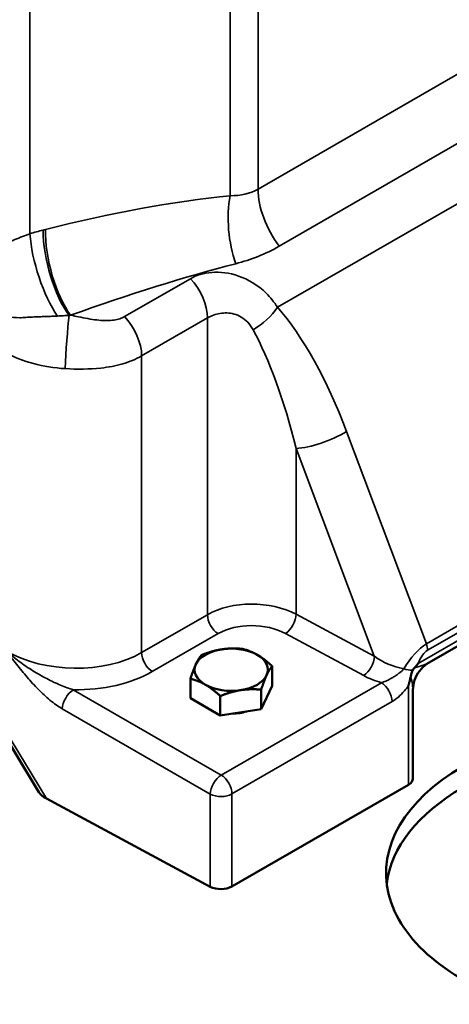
# Model space of a CAD drawing. Header units: inches. Extents: x 1 to 237, y 4 to 150.
# Tile 148 of 237: x 171.66 to 174.95, y 79.99 to 87.56. Entities that reach past the tile are written whole.
import ezdxf

# ---------------------------------------------------------------- set-up
doc = ezdxf.new("R2010")
doc.units = ezdxf.units.IN
doc.header["$LTSCALE"] = 7
doc.header["$MEASUREMENT"] = 0
doc.layers.add('Visible (ANSI)', color=7, linetype='Continuous', lineweight=50)
doc.layers.add('Visible Narrow (ANSI)', color=7, linetype='Continuous', lineweight=35)

msp = doc.modelspace()

# ---------------------------------------------------------------- linework, layer by layer
at = {"layer": 'Visible (ANSI)'}
for p, q in [((173.1136, 86.1906), (173.1136, 86.1906)), ((171.8503, 85.4612), (171.8503, 85.4612)), ((171.9341, 85.5096), (171.9341, 85.5096)), ((174.8003, 82.6208), (175.5477, 83.0524)), ((171.8033, 81.6229), (171.1627, 82.6825)), ((173.594, 82.4415), (173.594, 82.592)), ((172.9667, 82.3445), (172.9667, 82.4949)), ((173.594, 82.4415), (173.51, 82.2604)), ((173.1963, 82.2119), (173.1963, 82.3623)), ((173.51, 82.2604), (173.51, 82.4109)), ((174.6753, 81.7291), (174.6753, 82.4043)), ((173.1963, 82.2119), (172.9667, 82.3445)), ((173.51, 82.2604), (173.1963, 82.2119)), ((174.6401, 81.6801), (173.2851, 80.8978)), ((173.1184, 80.8961), (171.8613, 81.573))]:
    msp.add_line(p, q, dxfattribs=at)
for centre, major_axis, ratio, start_param, end_param in [((173.2803, 82.564), (-0.2813, 0), 0.57735, 3.926991, 4.974188), ((173.2803, 82.564), (-0.2813, 0), 0.57735, 4.974188, 6.021386), ((173.2803, 82.564), (0.2813, 0), 0.57735, 6.021386, 7.068583), ((173.2803, 82.564), (-0.2813, 0), 0.57735, 6.021386, 7.068583), ((173.2803, 82.564), (0.2813, 0), 0.57735, 4.974188, 6.021386), ((173.2803, 82.564), (0.2813, 0), 0.57735, 3.926991, 4.974188), ((174.5553, 82.618), (0.1052, -0.2567), 0.225032, 0.50228, 0.502702), ((173.2803, 82.3726), (-0.2531, 0), 0.57735, 1.613866, 2.051326), ((176.4694, 81.0009), (-2, 0), 0.57735, 5.497787, 7.345947), ((174.5553, 81.7291), (0.12, 0), 0.57735, 5.497787, 6.283185), ((171.9431, 81.6236), (0.1474, -0.0379), 0.507396, 3.619323, 4.259339), ((176.4694, 80.8402), (-2, 0), 0.57735, 5.497787, 6.213532), ((173.2003, 80.9468), (-0.12, 0), 0.57735, 0.820305, 2.356194)]:
    msp.add_ellipse(centre, major_axis=major_axis, ratio=ratio, start_param=start_param, end_param=end_param, dxfattribs=at)
for points in [[(173.0087, 82.606), (173.0282, 82.648), (173.0507, 82.676)], [(173.0507, 82.676), (173.1348, 82.7096), (173.2076, 82.7208)], [(173.2076, 82.7208), (173.2803, 82.7321), (173.3644, 82.7246)], [(173.3644, 82.7246), (173.4259, 82.7096), (173.4792, 82.6788)], [(173.4792, 82.6788), (173.5325, 82.648), (173.594, 82.592)], [(172.9667, 82.4949), (172.9892, 82.564), (173.0087, 82.606)], [(173.594, 82.592), (173.5715, 82.564), (173.552, 82.5219)], [(173.552, 82.5219), (173.5325, 82.4799), (173.51, 82.4109)], [(173.0815, 82.4491), (173.0282, 82.4799), (172.9667, 82.4949)], [(173.1963, 82.3623), (173.1348, 82.4184), (173.0815, 82.4491)], [(173.3531, 82.4071), (173.2803, 82.3959), (173.1963, 82.3623)], [(173.51, 82.4109), (173.4259, 82.4184), (173.3531, 82.4071)]]:
    msp.add_rational_spline(points, [1, 1.0379548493, 1], degree=2, dxfattribs=at)
for points, knots in [([(174.7993, 82.6203), (174.7764, 82.6069), (174.7553, 82.5896), (174.72, 82.5497), (174.7054, 82.5265), (174.6847, 82.4776), (174.6783, 82.4513), (174.6756, 82.4185), (174.6753, 82.412), (174.6753, 82.4055)], [0.0028905, 0.0028905, 0.0028905, 0.0028905, 0.2054796, 0.2054796, 0.4089778, 0.4089778, 0.610075, 0.610075, 0.6595176, 0.6595176, 0.6595176, 0.6595176]), ([(174.7151, 82.6123), (174.7151, 82.6123), (174.7151, 82.6122), (174.7151, 82.6122), (174.7151, 82.6122), (174.7151, 82.6121), (174.715, 82.6121), (174.7144, 82.6111), (174.711, 82.607), (174.6997, 82.5934), (174.6938, 82.5865), (174.6876, 82.5798)], [0.00001709, 0.00001709, 0.00001709, 0.00001709, 0.00011398, 0.00011398, 0.00025591, 0.00025591, 0.00071569, 0.00071569, 0.00770035, 0.00770035, 0.01504264, 0.01504264, 0.01504264, 0.01504264]), ([(174.6578, 82.5106), (174.6569, 82.5059), (174.656, 82.5012), (174.6551, 82.4965), (174.6541, 82.4917), (174.653, 82.4869), (174.6518, 82.4821)], [0.00028888, 0.00028888, 0.00028888, 0.00028888, 0.03871955, 0.03871955, 0.03871955, 0.0777798, 0.0777798, 0.0777798, 0.0777798]), ([(174.6739, 82.5594), (174.6733, 82.5583), (174.6727, 82.5571), (174.6722, 82.556), (174.6712, 82.5538), (174.6702, 82.5516), (174.6693, 82.5494), (174.6678, 82.5458), (174.6664, 82.5421), (174.6651, 82.5384), (174.6649, 82.5379), (174.6647, 82.5373), (174.6645, 82.5367), (174.6645, 82.5365), (174.6644, 82.5363), (174.6643, 82.536), (174.663, 82.5321), (174.6618, 82.528), (174.6607, 82.524), (174.6596, 82.5196), (174.6586, 82.5151), (174.6578, 82.5106)], [0, 0, 0, 0, 0.0097436, 0.0097436, 0.0097436, 0.0285341, 0.0285341, 0.0285341, 0.0589268, 0.0589268, 0.0589268, 0.0635263, 0.0635263, 0.0635263, 0.0654438, 0.0654438, 0.0654438, 0.0983553, 0.0983553, 0.0983553, 0.1346326, 0.1346326, 0.1346326, 0.1346326]), ([(174.6876, 82.5798), (174.6849, 82.5766), (174.6824, 82.5734), (174.6801, 82.5699), (174.6782, 82.5671), (174.6765, 82.5642), (174.6749, 82.5612), (174.6746, 82.5606), (174.6743, 82.56), (174.6739, 82.5594)], [-0.06248714, -0.06248714, -0.06248714, -0.06248714, -0.0310514, -0.0310514, -0.0310514, -0.0051554, -0.0051554, -0.0051554, 0, 0, 0, 0]), ([(174.6401, 82.4417), (174.6402, 82.4418), (174.6402, 82.4419), (174.6403, 82.4422), (174.6405, 82.4428), (174.641, 82.4441), (174.6414, 82.4454), (174.642, 82.4471), (174.6425, 82.4489), (174.6431, 82.4506), (174.644, 82.4536), (174.6449, 82.4565), (174.6458, 82.4595), (174.648, 82.467), (174.65, 82.4746), (174.6518, 82.4821)], [-0.1184269, -0.1184269, -0.1184269, -0.1184269, -0.112038, -0.112038, -0.112038, -0.1009598, -0.1009598, -0.1009598, -0.0863562, -0.0863562, -0.0863562, -0.0620466, -0.0620466, -0.0620466, -0.000001, -0.000001, -0.000001, -0.000001])]:
    msp.add_open_spline(points, degree=3, knots=knots, dxfattribs=at)
at = {"layer": 'Visible Narrow (ANSI)'}
for p, q in [((173.4857, 89.949), (173.4857, 86.2584)), ((173.2723, 89.8628), (173.2723, 86.2085)), ((171.7348, 85.9152), (171.7348, 89.4488)), ((176.8085, 88.1769), (173.4857, 86.2584)), ((173.6491, 85.8199), (176.972, 87.7383)), ((173.6359, 85.3503), (177.3642, 87.5029)), ((172.9667, 85.5704), (172.4613, 85.2786)), ((172.5923, 84.9766), (173.0977, 85.2685)), ((173.0977, 85.2685), (173.0977, 82.9871)), ((172.5923, 82.6953), (172.5923, 84.9766)), ((174.7783, 82.7633), (174.166, 84.396)), ((173.7793, 84.2656), (174.3787, 82.6673)), ((173.7793, 82.9908), (173.7793, 84.2656)), ((175.616, 83.2469), (174.7783, 82.7633)), ((174.7872, 82.7144), (175.59, 83.1779)), ((173.4218, 83.0684), (173.4217, 83.0684)), ((175.5638, 83.1022), (174.7151, 82.6123)), ((173.0977, 82.9871), (172.5923, 82.6953)), ((173.1822, 83.026), (173.1822, 83.026)), ((174.3787, 82.6673), (173.7793, 82.9908)), ((173.7398, 82.8847), (173.7397, 82.8848)), ((172.6742, 82.5501), (173.1796, 82.8419)), ((173.6976, 82.8423), (174.297, 82.5188)), ((171.8613, 81.573), (171.1339, 82.7761)), ((174.4331, 82.4645), (173.2032, 81.7545)), ((174.6401, 82.4417), (174.6401, 81.6801)), ((173.2032, 81.7545), (172.0677, 82.4101)), ((173.2851, 81.6093), (174.5149, 82.3193)), ((171.9829, 82.2632), (173.1184, 81.6076)), ((173.1184, 81.6076), (173.1184, 80.8961)), ((173.2851, 80.8978), (173.2851, 81.6093))]:
    msp.add_line(p, q, dxfattribs=at)
for centre, major_axis, ratio, start_param, end_param in [((173.8392, 86.0543), (0.25, -0.433), 0.57735, 3.926991, 4.930098), ((171.6911, 84.8859), (3.3006, 0.9743), 0.285443, 0.989069, 1.437785), ((173.4836, 85.9468), (0.0507, -0.4974), 0.444733, 4.113922, 5.219533), ((171.9461, 85.6536), (0.151, -0.4767), 0.314199, 4.035415, 5.496413), ((172.0469, 85.6828), (0.1293, -0.483), 0.346045, 4.050327, 5.570071), ((171.8336, 84.8919), (-1.0022, -0.8095), 0.739997, 4.156886, 4.171945), ((172.0645, 85.6873), (0.1231, -0.4846), 0.354691, 4.054778, 5.579577), ((171.9024, 84.6243), (2.9516, 1.1358), 0.181149, 1.003533, 1.452249), ((172.8856, 85.3909), (0.15, -0.2598), 0.57735, 0.785398, 1.96374), ((173.446, 85.3507), (-0.2261, -0.1972), 0.473913, 1.186906, 2.067163), ((173.6411, 83.956), (-0.5171, 1.6581), 0.368169, 4.864853, 5.587), ((172.0284, 85.0514), (-0.0194, -0.2994), 0.045556, 3.803234, 5.330332), ((171.993, 84.6553), (0.8413, 0.2682), 0.692729, 1.290504, 1.304258), ((172.3801, 85.0991), (0.15, -0.2598), 0.57735, 0.785398, 1.96374), ((173.4513, 83.9563), (-0.3238, 1.5258), 0.249719, 4.863258, 5.585405), ((172.062, 85.3189), (0.75, -0.0139), 0.589315, 3.97282, 4.648716), ((173.9761, 84.3963), (-0.2809, -0.1053), 0.276957, 0.696197, 2.204525), ((173.4513, 82.7721), (-0.5, 0.0118), 0.592459, 4.010794, 5.511777), ((173.1826, 82.9381), (-0.06, 0.1039), 0.57735, 0.785398, 2.321288), ((173.7006, 82.9385), (0.057, 0.1056), 0.515245, 3.912454, 5.480816), ((173.4483, 82.6759), (0.3799, -0.0119), 0.597134, 0.873927, 2.37491), ((174.7103, 82.4386), (-0.1716, -0.341), 0.411268, 3.715682, 4.52624), ((174.7024, 82.7634), (-0.06, 0.1039), 0.57735, 3.926991, 4.389503), ((172.062, 83.0263), (-0.7498, 0.0274), 0.600224, 0.842255, 2.378145), ((172.6771, 82.6463), (-0.06, 0.1039), 0.57735, 0.785398, 2.321288), ((174.3, 82.6151), (0.057, 0.1056), 0.515245, 3.912454, 5.480816), ((174.5751, 82.7991), (0.3323, -0.1352), 0.587884, 4.334827, 5.032596), ((174.7952, 82.3896), (0.0237, 0.3329), 0.37661, 0.249443, 0.865277), ((174.5553, 82.618), (0.2749, 0.0373), 0.225032, 5.184053, 5.780896), ((172.059, 82.93), (0.8698, -0.0273), 0.597134, 4.741138, 5.516502), ((174.5722, 82.7029), (0.4521, -0.0646), 0.574989, 4.142566, 4.48268), ((174.6126, 82.6091), (-0.1154, 0.0331), 0.323851, 1.591847, 2.167496), ((174.5553, 82.618), (0.1052, -0.2567), 0.225032, 0.502702, 1.049184), ((174.6118, 82.6102), (-0.1176, 0.0337), 0.323851, 2.163491, 2.216734), ((174.4301, 82.3683), (-0.06, 0.1039), 0.57735, 3.926991, 5.462643), ((172.0648, 82.3139), (0.06, 0.1039), 0.536374, 0.786007, 2.355586), ((173.2003, 81.6583), (0.06, 0.1039), 0.536374, 0.786007, 2.355586), ((173.2003, 81.6583), (-0.06, 0.1039), 0.57735, 3.926991, 5.462881), ((173.2003, 81.6583), (-0.12, 0), 0.57735, 0.820305, 2.356194)]:
    msp.add_ellipse(centre, major_axis=major_axis, ratio=ratio, start_param=start_param, end_param=end_param, dxfattribs=at)
for points in [[(173.4857, 86.2584), (173.4236, 86.2226), (173.3506, 86.2077), (173.2723, 86.2085)], [(171.8356, 85.9444), (171.802, 85.9354), (171.7683, 85.9258), (171.7348, 85.9152)], [(173.3149, 85.6856), (173.4314, 85.7156), (173.5456, 85.7601), (173.6491, 85.8199)]]:
    msp.add_open_spline(points, degree=3, dxfattribs=at)
for points, knots in [([(171.7348, 85.9152), (171.6971, 85.9021), (171.6061, 85.8681), (171.513, 85.8228), (171.4618, 85.7923)], [-1.232363, -1.232363, -1.232363, -1.232363, -0.704207, 0, 0, 0, 0]), ([(173.6359, 85.3503), (173.6108, 85.39), (173.5215, 85.4996), (173.3344, 85.6087), (173.1238, 85.6309), (173.0128, 85.597), (172.9667, 85.5704)], [-1.73775, -1.73775, -1.73775, -1.73775, -1.4895, -0.993, -0.4965, 0, 0, 0, 0]), ([(171.2062, 85.3161), (171.29, 85.3033), (171.44, 85.2847), (171.5925, 85.273), (171.6561, 85.2693)], [-1.789585, -1.789585, -1.789585, -1.789585, -0.766965, 0, 0, 0, 0]), ([(173.0977, 85.2685), (173.1265, 85.2851), (173.1912, 85.3092), (173.3023, 85.3084), (173.394, 85.2573), (173.4362, 85.1991), (173.448, 85.1775)], [0, 0, 0, 0, 0.4965, 0.993, 1.4895, 1.73775, 1.73775, 1.73775, 1.73775]), ([(171.6561, 85.2693), (171.6711, 85.2705), (171.6866, 85.2717), (171.719, 85.2737), (171.736, 85.2746), (171.7697, 85.2762), (171.7863, 85.2769), (171.8051, 85.2776), (171.8067, 85.2776), (171.8222, 85.2782), (171.8364, 85.2788), (171.8641, 85.2798), (171.8775, 85.2803), (171.9061, 85.2814), (171.9214, 85.2821), (171.9404, 85.283), (171.9435, 85.2832), (171.9466, 85.2834)], [0.000002, 0.000002, 0.000002, 0.000002, 0.230414, 0.230414, 0.46731, 0.46731, 0.684106, 0.684106, 0.704207, 0.704207, 0.877891, 0.877891, 1.032978, 1.032978, 1.199635, 1.199635, 1.232363, 1.232363, 1.232363, 1.232363]), ([(171.9466, 85.2834), (171.9609, 85.2841), (171.9758, 85.2848), (171.9913, 85.2856), (172.0054, 85.2864), (172.0201, 85.2872), (172.0353, 85.2882)], [0, 0, 0, 0, 0.1482844, 0.1482844, 0.1482844, 0.2826994, 0.2826994, 0.2826994, 0.2826994]), ([(172.4613, 85.2786), (172.4501, 85.2721), (172.4379, 85.2667), (172.4112, 85.2578), (172.3966, 85.2544), (172.3767, 85.2514), (172.3722, 85.2509), (172.3495, 85.2484), (172.3303, 85.2478), (172.2904, 85.2489), (172.2697, 85.2505), (172.2259, 85.2556), (172.2027, 85.2591), (172.1559, 85.2673), (172.1324, 85.2719), (172.0883, 85.2809), (172.0679, 85.2852), (172.0472, 85.2896)], [-0.9873894, -0.9873894, -0.9873894, -0.9873894, -0.8668231, -0.8668231, -0.7412059, -0.7412059, -0.7052782, -0.7052782, -0.5628738, -0.5628738, -0.4231669, -0.4231669, -0.2775319, -0.2775319, -0.1382024, -0.1382024, -0.0213528, -0.0213528, -0.0213528, -0.0213528]), ([(172.0061, 84.8787), (172.0983, 84.8735), (172.2531, 84.8739), (172.4505, 84.9107), (172.5487, 84.9514), (172.5923, 84.9766)], [0, 0, 0, 0, 0.4231669, 0.7052782, 0.9873894, 0.9873894, 0.9873894, 0.9873894]), ([(171.5505, 82.7087), (171.5506, 82.7085), (171.5507, 82.7083), (171.5509, 82.7082), (171.5773, 82.6742), (171.6039, 82.6401), (171.6309, 82.6064), (171.6578, 82.5727), (171.6851, 82.5394), (171.7129, 82.5071), (171.7408, 82.4748), (171.7691, 82.4434), (171.7983, 82.4137), (171.8129, 82.3988), (171.8276, 82.3844), (171.8426, 82.3704), (171.8577, 82.3564), (171.873, 82.3429), (171.8885, 82.3301), (171.9039, 82.3172), (171.9196, 82.3051), (171.9354, 82.2939), (171.9512, 82.2827), (171.967, 82.2724), (171.9829, 82.2632)], [-0.001807, -0.001807, -0.001807, -0.001807, 0, 0, 0, 0.331177, 0.331177, 0.331177, 0.662355, 0.662355, 0.662355, 0.993532, 0.993532, 0.993532, 1.159121, 1.159121, 1.159121, 1.324709, 1.324709, 1.324709, 1.490298, 1.490298, 1.490298, 1.655886, 1.655886, 1.655886, 1.655886]), ([(172.0677, 82.4101), (172.0519, 82.4148), (172.0195, 82.4256), (171.9687, 82.4455), (171.9165, 82.4689), (171.8462, 82.5039), (171.7568, 82.5548), (171.6502, 82.6267), (171.5829, 82.6805), (171.5508, 82.7084), (171.5506, 82.7086), (171.5505, 82.7087)], [-1.655886, -1.655886, -1.655886, -1.655886, -1.490298, -1.324709, -1.159121, -0.993532, -0.662355, -0.331177, 0, 0, 0.001807, 0.001807, 0.001807, 0.001807]), ([(174.6043, 82.5711), (174.6002, 82.5658), (174.5953, 82.5605), (174.5899, 82.5553), (174.5849, 82.5505), (174.5794, 82.5458), (174.5737, 82.5412), (174.5697, 82.538), (174.5656, 82.5349), (174.5615, 82.5318), (174.5537, 82.5261), (174.5458, 82.5206), (174.5377, 82.5154), (174.5305, 82.5108), (174.5232, 82.5063), (174.516, 82.502), (174.5138, 82.5008), (174.5117, 82.4996), (174.5095, 82.4984), (174.4983, 82.492), (174.4872, 82.4863), (174.4762, 82.4812), (174.4643, 82.4757), (174.4525, 82.4709), (174.4412, 82.4671), (174.4385, 82.4662), (174.4359, 82.4654), (174.4331, 82.4645)], [-0.8245923, -0.8245923, -0.8245923, -0.8245923, -0.7328036, -0.7328036, -0.7328036, -0.6475527, -0.6475527, -0.6475527, -0.5889945, -0.5889945, -0.5889945, -0.4797321, -0.4797321, -0.4797321, -0.3821144, -0.3821144, -0.3821144, -0.3533967, -0.3533967, -0.3533967, -0.2032386, -0.2032386, -0.2032386, -0.0390813, -0.0390813, -0.0390813, 0, 0, 0, 0]), ([(174.5149, 82.3193), (174.5477, 82.3382), (174.5925, 82.3774), (174.6305, 82.4275), (174.6401, 82.4417)], [0, 0, 0, 0, 0.3533967, 0.4846351, 0.4846351, 0.4846351, 0.4846351])]:
    msp.add_open_spline(points, degree=3, knots=knots, dxfattribs=at)

doc.saveas('drawing.dxf')
